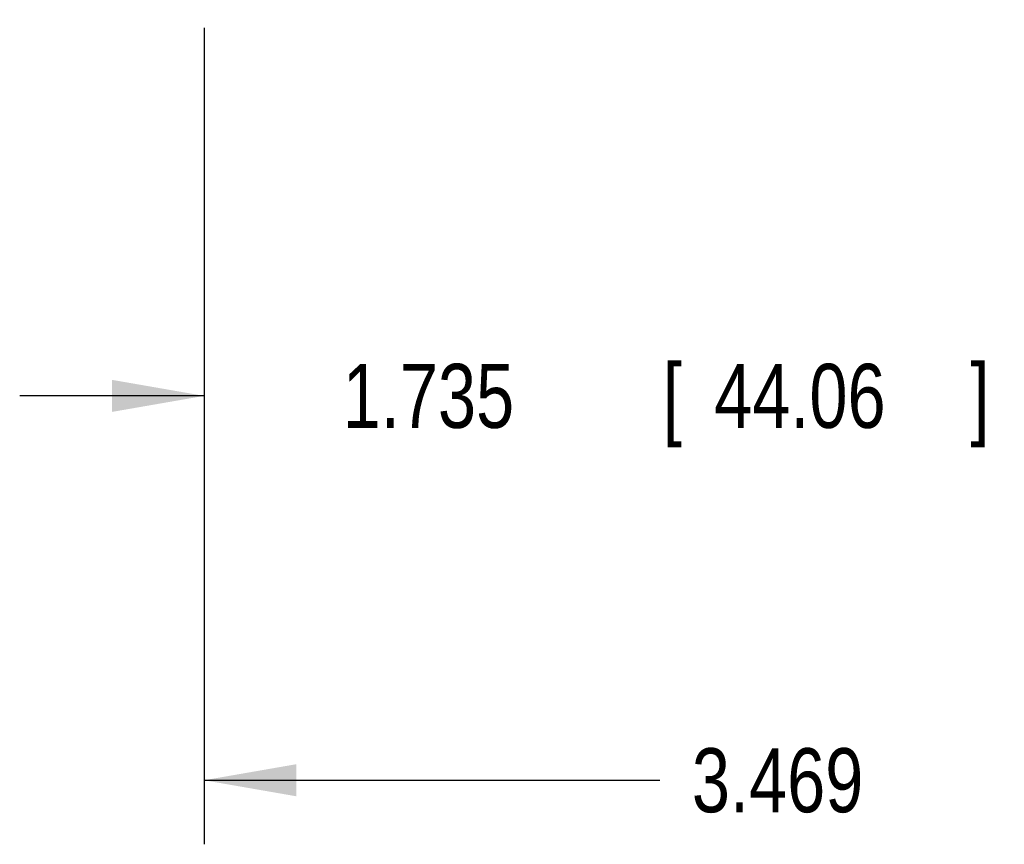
# Model space of a CAD drawing. Header units: inches. Extents: x 0 to 34, y 0 to 22.
# Tile 3 of 120: x 3.4 to 5.3, y 4.1 to 5.7. Entities that reach past the tile are written whole.
import ezdxf

# ---------------------------------------------------------------- set-up
doc = ezdxf.new("R2010")
doc.units = ezdxf.units.IN
doc.header["$LTSCALE"] = 1.87
doc.header["$MEASUREMENT"] = 0
doc.layers.get('0').update_dxf_attribs({"linetype": 'CONTINUOUS'})
doc.layers.add('DIMENSIONS', color=7, linetype='CONTINUOUS')
doc.styles.get("Standard").update_dxf_attribs({"font": 'txt', "width": 0.8})
doc.dimstyles.new('DIMSTYLE_1', dxfattribs={"dimtxt": 0.125, "dimasz": 0.18, "dimexe": 0.18, "dimexo": 0.0625, "dimgap": 0.09, "dimtad": 0, "dimtih": 1, "dimtoh": 1, "dimdec": 3, "dimzin": 4, "dimdsep": 46, "dimtxsty": 'STANDARD', "dimblk": '_FILLED', "dimblk1": '_FILLED', "dimblk2": '_FILLED', "dimcen": 0.09, "dimadec": 0, "dimazin": 0, "dimtp": 0.01, "dimtm": 0.01, "dimtfac": 1, "dimtdec": 3, "dimtofl": 0, "dimtmove": 0, "dimatfit": 3, "dimldrblk": '_FILLED', "dimfxl": 1, "dimtolj": 1, "dimtzin": 4, "dimarcsym": 0})

# ---------------------------------------------------------------- blocks, each defined once
blk = doc.blocks.new('_FILLED')
at = {"color": 0, "linetype": 'BYBLOCK'}
blk.add_solid([(0, 0), (-1, 0.174), (-1, -0.174)], dxfattribs=at)
blk = doc.blocks.new('*D0')
at = {"layer": 'DIMENSIONS', "color": 2, "linetype": 'CONTINUOUS'}
for p, q in [((3.7162, 5.685), (3.7162, 4.0919)), ((7.1852, 5.68), (7.1852, 4.0919)), ((3.7162, 4.2169), (4.6057, 4.2169)), ((7.1852, 4.2169), (6.0557, 4.2169))]:
    blk.add_line(p, q, dxfattribs=at)
at = {"layer": 'DIMENSIONS', "color": 2, "linetype": 'CONTINUOUS', "xscale": 0.18, "yscale": 0.18, "zscale": 0.18, "rotation": 180}
blk.add_blockref('_FILLED', (3.7162, 4.2169), dxfattribs=at)
at = {"layer": 'DIMENSIONS', "color": 2, "linetype": 'CONTINUOUS', "xscale": 0.18, "yscale": 0.18, "zscale": 0.18}
blk.add_blockref('_FILLED', (7.1852, 4.2169), dxfattribs=at)
at = {"layer": 'DIMENSIONS', "color": 2, "linetype": 'CONTINUOUS', "width": 0.8}
for s, p in [('[', (5.2932, 4.1544)), (']', (5.8932, 4.1544)), ('3.469', (4.6682, 4.1544)), ('88.11', (5.3932, 4.1544))]:
    blk.add_text(s, height=0.125, dxfattribs=at).set_placement(p)
blk = doc.blocks.new('*D1')
at = {"layer": 'DIMENSIONS', "color": 2, "linetype": 'CONTINUOUS'}
for p, q in [((5.4507, 7.1055), (5.4507, 4.8419)), ((3.7162, 5.6596), (3.7162, 4.8419)), ((3.7162, 4.9669), (3.3562, 4.9669)), ((5.4507, 4.9669), (5.8107, 4.9669))]:
    blk.add_line(p, q, dxfattribs=at)
at = {"layer": 'DIMENSIONS', "color": 2, "linetype": 'CONTINUOUS', "xscale": 0.18, "yscale": 0.18, "zscale": 0.18}
blk.add_blockref('_FILLED', (3.7162, 4.9669), dxfattribs=at)
at = {"layer": 'DIMENSIONS', "color": 2, "linetype": 'CONTINUOUS', "xscale": 0.18, "yscale": 0.18, "zscale": 0.18, "rotation": 180}
blk.add_blockref('_FILLED', (5.4507, 4.9669), dxfattribs=at)
at = {"layer": 'DIMENSIONS', "color": 2, "linetype": 'CONTINUOUS', "width": 0.8}
for s, p in [('[', (4.6117, 4.9044)), (']', (5.2117, 4.9044)), ('1.735', (3.9867, 4.9044)), ('44.06', (4.7117, 4.9044))]:
    blk.add_text(s, height=0.125, dxfattribs=at).set_placement(p)

msp = doc.modelspace()

# ---------------------------------------------------------------- dimensions: what is measured, and where the dimension line sits
at = {"layer": 'DIMENSIONS', "color": 2, "linetype": 'CONTINUOUS'}
for base, p1, p2, picture, middle in [((5.4507403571, 4.9669066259), (3.7162403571, 5.6596015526), (5.4507403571, 7.1055130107), '*D1', (4.649204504, 4.9669066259)), ((7.1852, 4.2169), (3.7162, 5.685), (7.1852, 5.68), '*D0', (5.3307, 4.2169))]:
    dim = msp.add_linear_dim(base=base, p1=p1, p2=p2, dimstyle='DIMSTYLE_1', dxfattribs=at)
    dim.commit()
    dim.dimension.update_dxf_attribs({"geometry": picture, "text_midpoint": middle, "dimtype": 160})

doc.saveas('drawing.dxf')
